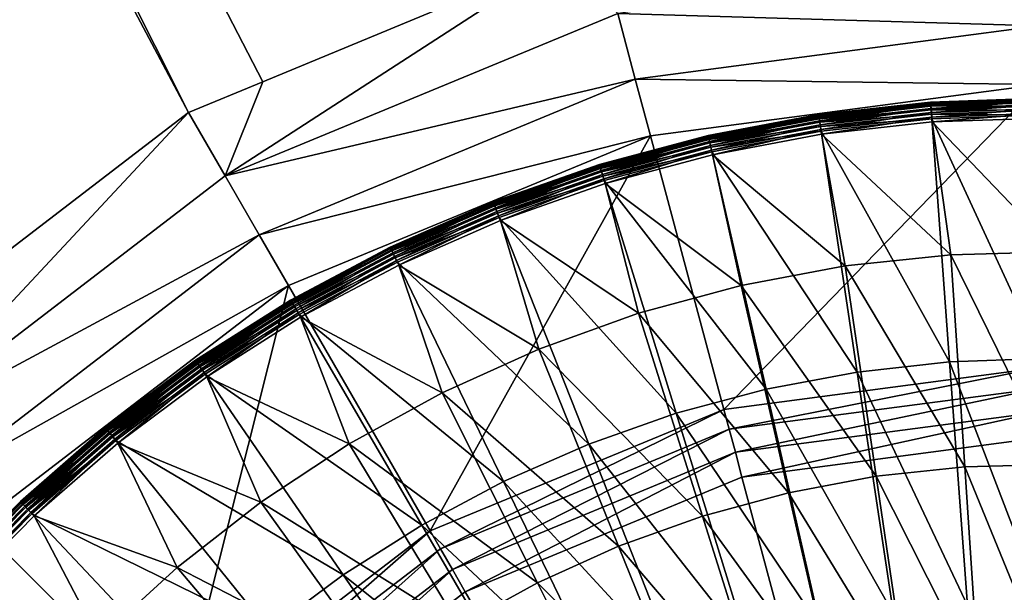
# Model space of a CAD drawing. Extents: x -922 to 922, y -424 to 424.
# Tile 46 of 71: x -26 to -1, y 25 to 39. Entities that reach past the tile are written whole.
import ezdxf

# ---------------------------------------------------------------- set-up
doc = ezdxf.new("R2010")
doc.units = 0
doc.linetypes.add('SOLIDLINE', pattern=[0])
doc.layers.add('Ablaufrosette_Modell_1', color=252, linetype='SOLIDLINE')
doc.layers.add('BE3C_Starlet_Oval_Sil_2740CFXXK', color=252, linetype='SOLIDLINE')

msp = doc.modelspace()

# ---------------------------------------------------------------- linework, layer by layer
at = {"layer": 'Ablaufrosette_Modell_1', "color": 252}
for points in [[(0.10337, 37.4925, 157.089), (0.10338, 37.4983, 156.964), (-2.73287, 37.3988, 156.964)], [(0.10338, 37.4983, 156.964), (-2.73104, 37.3738, 156.842), (-2.73287, 37.3988, 156.964)], [(0.10337, 37.4925, 157.089), (-2.73287, 37.3988, 156.964), (-2.73244, 37.3929, 157.089)], [(0.10326, 37.4561, 157.208), (0.10337, 37.4925, 157.089), (-2.73244, 37.3929, 157.089)], [(0.10338, 37.4983, 156.964), (0.10331, 37.4733, 156.842), (-2.73104, 37.3738, 156.842)], [(-2.73244, 37.3929, 157.089), (-2.73287, 37.3988, 156.964), (-5.55346, 37.085, 156.964)], [(-2.73287, 37.3988, 156.964), (-5.54975, 37.0602, 156.842), (-5.55346, 37.085, 156.964)], [(-2.73244, 37.3929, 157.089), (-5.55346, 37.085, 156.964), (-5.5526, 37.0792, 157.089)], [(-2.72979, 37.3566, 157.208), (-2.73244, 37.3929, 157.089), (-5.5526, 37.0792, 157.089)], [(-2.72979, 37.3566, 157.208), (-5.5526, 37.0792, 157.089), (-5.54721, 37.0432, 157.208)], [(-2.73287, 37.3988, 156.964), (-2.73104, 37.3738, 156.842), (-5.54975, 37.0602, 156.842)], [(-2.73104, 37.3738, 156.842), (-5.54169, 37.0064, 156.729), (-5.54975, 37.0602, 156.842)], [(-2.72507, 37.2921, 157.315), (-2.72979, 37.3566, 157.208), (-5.54721, 37.0432, 157.208)], [(-2.72507, 37.2921, 157.315), (-5.54721, 37.0432, 157.208), (-5.53763, 36.9792, 157.315)], [(-2.73104, 37.3738, 156.842), (-2.72707, 37.3195, 156.729), (-5.54169, 37.0064, 156.729)], [(-2.72707, 37.3195, 156.729), (-5.52978, 36.9269, 156.634), (-5.54169, 37.0064, 156.729)], [(-2.71859, 37.2034, 157.403), (-2.72507, 37.2921, 157.315), (-5.53763, 36.9792, 157.315)], [(-2.72707, 37.3195, 156.729), (-2.72121, 37.2393, 156.634), (-5.52978, 36.9269, 156.634)], [(-2.72121, 37.2393, 156.634), (-5.51476, 36.8265, 156.561), (-5.52978, 36.9269, 156.634)], [(-2.72121, 37.2393, 156.634), (-2.71382, 37.1381, 156.561), (-5.51476, 36.8265, 156.561)], [(0.10326, 37.4561, 157.208), (-2.73244, 37.3929, 157.089), (-2.72979, 37.3566, 157.208)], [(0.10331, 37.4733, 156.842), (-2.72707, 37.3195, 156.729), (-2.73104, 37.3738, 156.842)], [(0.10309, 37.3914, 157.315), (0.10326, 37.4561, 157.208), (-2.72979, 37.3566, 157.208)], [(0.10309, 37.3914, 157.315), (-2.72979, 37.3566, 157.208), (-2.72507, 37.2921, 157.315)], [(0.10331, 37.4733, 156.842), (0.10316, 37.4189, 156.729), (-2.72707, 37.3195, 156.729)], [(0.10316, 37.4189, 156.729), (-2.72121, 37.2393, 156.634), (-2.72707, 37.3195, 156.729)], [(0.10284, 37.3024, 157.403), (0.10309, 37.3914, 157.315), (-2.72507, 37.2921, 157.315)], [(0.10284, 37.3024, 157.403), (-2.72507, 37.2921, 157.315), (-2.71859, 37.2034, 157.403)], [(0.10316, 37.4189, 156.729), (0.10294, 37.3385, 156.634), (-2.72121, 37.2393, 156.634)], [(0.10294, 37.3385, 156.634), (-2.71382, 37.1381, 156.561), (-2.72121, 37.2393, 156.634)], [(0.10254, 37.1946, 157.466), (0.10284, 37.3024, 157.403), (-2.71859, 37.2034, 157.403)], [(0.10294, 37.3385, 156.634), (0.10266, 37.237, 156.561), (-2.71382, 37.1381, 156.561)], [(0.10266, 37.237, 156.561), (-2.70535, 37.0222, 156.516), (-2.71382, 37.1381, 156.561)], [(0.10266, 37.237, 156.561), (0.10234, 37.1207, 156.516), (-2.70535, 37.0222, 156.516)], [(-5.5526, 37.0792, 157.089), (-5.55346, 37.085, 156.964), (-8.34225, 36.5588, 156.964)], [(-5.55346, 37.085, 156.964), (-8.33667, 36.5343, 156.842), (-8.34225, 36.5588, 156.964)], [(-5.5526, 37.0792, 157.089), (-8.34225, 36.5588, 156.964), (-8.34095, 36.5531, 157.089)], [(-5.54721, 37.0432, 157.208), (-5.5526, 37.0792, 157.089), (-8.34095, 36.5531, 157.089)], [(-5.54721, 37.0432, 157.208), (-8.34095, 36.5531, 157.089), (-8.33285, 36.5176, 157.208)], [(-5.55346, 37.085, 156.964), (-5.54975, 37.0602, 156.842), (-8.33667, 36.5343, 156.842)], [(-5.54975, 37.0602, 156.842), (-8.32457, 36.4813, 156.729), (-8.33667, 36.5343, 156.842)], [(-5.53763, 36.9792, 157.315), (-5.54721, 37.0432, 157.208), (-8.33285, 36.5176, 157.208)], [(-5.54975, 37.0602, 156.842), (-5.54169, 37.0064, 156.729), (-8.32457, 36.4813, 156.729)], [(-5.54169, 37.0064, 156.729), (-8.30668, 36.4029, 156.634), (-8.32457, 36.4813, 156.729)], [(-5.54169, 37.0064, 156.729), (-5.52978, 36.9269, 156.634), (-8.30668, 36.4029, 156.634)], [(-2.71859, 37.2034, 157.403), (-5.53763, 36.9792, 157.315), (-5.52445, 36.8912, 157.403)], [(-2.71073, 37.0958, 157.466), (-2.71859, 37.2034, 157.403), (-5.52445, 36.8912, 157.403)], [(-2.71073, 37.0958, 157.466), (-5.52445, 36.8912, 157.403), (-5.50848, 36.7846, 157.466)], [(-2.71382, 37.1381, 156.561), (-5.49754, 36.7115, 156.516), (-5.51476, 36.8265, 156.561)], [(-2.70198, 36.9761, 157.5), (-2.71073, 37.0958, 157.466), (-5.50848, 36.7846, 157.466)], [(-2.71382, 37.1381, 156.561), (-2.70535, 37.0222, 156.516), (-5.49754, 36.7115, 156.516)], [(-2.70535, 37.0222, 156.516), (-5.47919, 36.589, 156.5), (-5.49754, 36.7115, 156.516)], [(-2.70535, 37.0222, 156.516), (-2.69632, 36.8986, 156.5), (-5.47919, 36.589, 156.5)], [(0.10254, 37.1946, 157.466), (-2.71859, 37.2034, 157.403), (-2.71073, 37.0958, 157.466)], [(0.10221, 37.0746, 157.5), (0.10254, 37.1946, 157.466), (-2.71073, 37.0958, 157.466)], [(0.10221, 37.0746, 157.5), (-2.71073, 37.0958, 157.466), (-2.70198, 36.9761, 157.5)], [(0.10234, 37.1207, 156.516), (-2.69632, 36.8986, 156.5), (-2.70535, 37.0222, 156.516)], [(0.08528, 30.9329, 158.383), (0.10221, 37.0746, 157.5), (-2.70198, 36.9761, 157.5)], [(0.10234, 37.1207, 156.516), (0.102, 36.9968, 156.5), (-2.69632, 36.8986, 156.5)], [(0.44711, 33.6216, 156.5), (-2.69632, 36.8986, 156.5), (0.102, 36.9968, 156.5)], [(-5.53763, 36.9792, 157.315), (-8.33285, 36.5176, 157.208), (-8.31846, 36.4545, 157.315)], [(-5.52445, 36.8912, 157.403), (-5.53763, 36.9792, 157.315), (-8.31846, 36.4545, 157.315)], [(-5.52445, 36.8912, 157.403), (-8.31846, 36.4545, 157.315), (-8.29866, 36.3678, 157.403)], [(-5.52978, 36.9269, 156.634), (-8.28411, 36.304, 156.561), (-8.30668, 36.4029, 156.634)], [(-5.50848, 36.7846, 157.466), (-5.52445, 36.8912, 157.403), (-8.29866, 36.3678, 157.403)], [(-5.50848, 36.7846, 157.466), (-8.29866, 36.3678, 157.403), (-8.27467, 36.2626, 157.466)], [(-5.52978, 36.9269, 156.634), (-5.51476, 36.8265, 156.561), (-8.28411, 36.304, 156.561)], [(-5.51476, 36.8265, 156.561), (-8.25824, 36.1906, 156.516), (-8.28411, 36.304, 156.561)], [(-5.4907, 36.6659, 157.5), (-5.50848, 36.7846, 157.466), (-8.27467, 36.2626, 157.466)], [(-5.51476, 36.8265, 156.561), (-5.49754, 36.7115, 156.516), (-8.25824, 36.1906, 156.516)], [(-2.70198, 36.9761, 157.5), (-5.50848, 36.7846, 157.466), (-5.4907, 36.6659, 157.5)], [(-2.25438, 30.8507, 158.383), (-2.70198, 36.9761, 157.5), (-5.4907, 36.6659, 157.5)], [(-2.22554, 33.5508, 156.5), (-5.47919, 36.589, 156.5), (-2.69632, 36.8986, 156.5)], [(0.08528, 30.9329, 158.383), (-2.70198, 36.9761, 157.5), (-2.25438, 30.8507, 158.383)], [(-2.22554, 33.5508, 156.5), (-2.69632, 36.8986, 156.5), (0.44711, 33.6216, 156.5)], [(-8.34095, 36.5531, 157.089), (-8.34225, 36.5588, 156.964), (-11.0832, 35.8231, 156.964)], [(-8.34225, 36.5588, 156.964), (-11.0758, 35.7992, 156.842), (-11.0832, 35.8231, 156.964)], [(-8.34095, 36.5531, 157.089), (-11.0832, 35.8231, 156.964), (-11.0815, 35.8176, 157.089)], [(-8.33285, 36.5176, 157.208), (-8.34095, 36.5531, 157.089), (-11.0815, 35.8176, 157.089)], [(-8.33285, 36.5176, 157.208), (-11.0815, 35.8176, 157.089), (-11.0708, 35.7828, 157.208)], [(-8.34225, 36.5588, 156.964), (-8.33667, 36.5343, 156.842), (-11.0758, 35.7992, 156.842)], [(-8.33667, 36.5343, 156.842), (-11.0598, 35.7472, 156.729), (-11.0758, 35.7992, 156.842)], [(-8.31846, 36.4545, 157.315), (-8.33285, 36.5176, 157.208), (-11.0708, 35.7828, 157.208)], [(-8.33667, 36.5343, 156.842), (-8.32457, 36.4813, 156.729), (-11.0598, 35.7472, 156.729)], [(-5.4907, 36.6659, 157.5), (-8.27467, 36.2626, 157.466), (-8.24798, 36.1456, 157.5)], [(-5.49754, 36.7115, 156.516), (-8.23068, 36.0698, 156.5), (-8.25824, 36.1906, 156.516)], [(-4.58112, 30.5919, 158.383), (-5.4907, 36.6659, 157.5), (-8.24798, 36.1456, 157.5)], [(-5.49754, 36.7115, 156.516), (-5.47919, 36.589, 156.5), (-8.23068, 36.0698, 156.5)], [(-4.88412, 33.268, 156.5), (-8.23068, 36.0698, 156.5), (-5.47919, 36.589, 156.5)], [(-2.25438, 30.8507, 158.383), (-5.4907, 36.6659, 157.5), (-4.58112, 30.5919, 158.383)], [(-4.88412, 33.268, 156.5), (-5.47919, 36.589, 156.5), (-2.22554, 33.5508, 156.5)], [(-8.31846, 36.4545, 157.315), (-11.0708, 35.7828, 157.208), (-11.0516, 35.721, 157.315)], [(-8.32457, 36.4813, 156.729), (-11.036, 35.6704, 156.634), (-11.0598, 35.7472, 156.729)], [(-8.29866, 36.3678, 157.403), (-8.31846, 36.4545, 157.315), (-11.0516, 35.721, 157.315)], [(-8.29866, 36.3678, 157.403), (-11.0516, 35.721, 157.315), (-11.0253, 35.636, 157.403)], [(-8.32457, 36.4813, 156.729), (-8.30668, 36.4029, 156.634), (-11.036, 35.6704, 156.634)], [(-8.30668, 36.4029, 156.634), (-11.006, 35.5735, 156.561), (-11.036, 35.6704, 156.634)], [(-8.27467, 36.2626, 157.466), (-8.29866, 36.3678, 157.403), (-11.0253, 35.636, 157.403)], [(-8.27467, 36.2626, 157.466), (-11.0253, 35.636, 157.403), (-10.9935, 35.533, 157.466)], [(-8.30668, 36.4029, 156.634), (-8.28411, 36.304, 156.561), (-11.006, 35.5735, 156.561)], [(-8.28411, 36.304, 156.561), (-10.9716, 35.4624, 156.516), (-11.006, 35.5735, 156.561)], [(-8.24798, 36.1456, 157.5), (-8.27467, 36.2626, 157.466), (-10.9935, 35.533, 157.466)], [(-8.28411, 36.304, 156.561), (-8.25824, 36.1906, 156.516), (-10.9716, 35.4624, 156.516)], [(-8.24798, 36.1456, 157.5), (-10.9935, 35.533, 157.466), (-10.958, 35.4183, 157.5)], [(-8.25824, 36.1906, 156.516), (-10.935, 35.344, 156.5), (-10.9716, 35.4624, 156.516)], [(-6.88163, 30.1578, 158.383), (-8.24798, 36.1456, 157.5), (-10.958, 35.4183, 157.5)], [(-8.25824, 36.1906, 156.516), (-8.23068, 36.0698, 156.5), (-10.935, 35.344, 156.5)], [(-7.51183, 32.7747, 156.5), (-10.935, 35.344, 156.5), (-8.23068, 36.0698, 156.5)], [(-4.58112, 30.5919, 158.383), (-8.24798, 36.1456, 157.5), (-6.88163, 30.1578, 158.383)], [(-7.51183, 32.7747, 156.5), (-8.23068, 36.0698, 156.5), (-4.88412, 33.268, 156.5)], [(-11.0815, 35.8176, 157.089), (-11.0832, 35.8231, 156.964), (-13.7608, 34.8823, 156.964)], [(-11.0832, 35.8231, 156.964), (-13.7516, 34.859, 156.842), (-13.7608, 34.8823, 156.964)], [(-11.0815, 35.8176, 157.089), (-13.7608, 34.8823, 156.964), (-13.7586, 34.8769, 157.089)], [(-11.0708, 35.7828, 157.208), (-11.0815, 35.8176, 157.089), (-13.7586, 34.8769, 157.089)], [(-11.0708, 35.7828, 157.208), (-13.7586, 34.8769, 157.089), (-13.7453, 34.8431, 157.208)], [(-11.0832, 35.8231, 156.964), (-11.0758, 35.7992, 156.842), (-13.7516, 34.859, 156.842)], [(-11.0758, 35.7992, 156.842), (-13.7316, 34.8084, 156.729), (-13.7516, 34.859, 156.842)], [(-11.0516, 35.721, 157.315), (-11.0708, 35.7828, 157.208), (-13.7453, 34.8431, 157.208)], [(-11.0758, 35.7992, 156.842), (-11.0598, 35.7472, 156.729), (-13.7316, 34.8084, 156.729)], [(-11.0598, 35.7472, 156.729), (-13.7021, 34.7336, 156.634), (-13.7316, 34.8084, 156.729)], [(-11.0598, 35.7472, 156.729), (-11.036, 35.6704, 156.634), (-13.7021, 34.7336, 156.634)], [(-11.0516, 35.721, 157.315), (-13.7453, 34.8431, 157.208), (-13.7215, 34.7829, 157.315)], [(-11.0253, 35.636, 157.403), (-11.0516, 35.721, 157.315), (-13.7215, 34.7829, 157.315)], [(-11.0253, 35.636, 157.403), (-13.7215, 34.7829, 157.315), (-13.6889, 34.7001, 157.403)], [(-11.036, 35.6704, 156.634), (-13.6649, 34.6392, 156.561), (-13.7021, 34.7336, 156.634)], [(-10.9935, 35.533, 157.466), (-11.0253, 35.636, 157.403), (-13.6889, 34.7001, 157.403)], [(-10.9935, 35.533, 157.466), (-13.6889, 34.7001, 157.403), (-13.6493, 34.5998, 157.466)], [(-11.036, 35.6704, 156.634), (-11.006, 35.5735, 156.561), (-13.6649, 34.6392, 156.561)], [(-11.006, 35.5735, 156.561), (-13.6222, 34.5311, 156.516), (-13.6649, 34.6392, 156.561)], [(-10.958, 35.4183, 157.5), (-10.9935, 35.533, 157.466), (-13.6493, 34.5998, 157.466)], [(-11.006, 35.5735, 156.561), (-10.9716, 35.4624, 156.516), (-13.6222, 34.5311, 156.516)], [(-10.958, 35.4183, 157.5), (-13.6493, 34.5998, 157.466), (-13.6053, 34.4882, 157.5)], [(-10.9716, 35.4624, 156.516), (-13.5767, 34.4158, 156.5), (-13.6222, 34.5311, 156.516)], [(-9.14272, 29.551, 158.383), (-10.958, 35.4183, 157.5), (-13.6053, 34.4882, 157.5)], [(-10.9716, 35.4624, 156.516), (-10.935, 35.344, 156.5), (-13.5767, 34.4158, 156.5)], [(-10.092, 32.0743, 156.5), (-13.5767, 34.4158, 156.5), (-10.935, 35.344, 156.5)], [(-6.88163, 30.1578, 158.383), (-10.958, 35.4183, 157.5), (-9.14272, 29.551, 158.383)], [(-10.092, 32.0743, 156.5), (-10.935, 35.344, 156.5), (-7.51183, 32.7747, 156.5)], [(-13.7586, 34.8769, 157.089), (-13.7608, 34.8823, 156.964), (-16.3595, 33.7417, 156.964)], [(-13.7608, 34.8823, 156.964), (-16.3485, 33.7192, 156.842), (-16.3595, 33.7417, 156.964)], [(-13.7586, 34.8769, 157.089), (-16.3595, 33.7417, 156.964), (-16.3569, 33.7365, 157.089)], [(-13.7453, 34.8431, 157.208), (-13.7586, 34.8769, 157.089), (-16.3569, 33.7365, 157.089)], [(-13.7453, 34.8431, 157.208), (-16.3569, 33.7365, 157.089), (-16.341, 33.7037, 157.208)], [(-13.7608, 34.8823, 156.964), (-13.7516, 34.859, 156.842), (-16.3485, 33.7192, 156.842)], [(-13.7516, 34.859, 156.842), (-16.3248, 33.6702, 156.729), (-16.3485, 33.7192, 156.842)], [(-13.7215, 34.7829, 157.315), (-13.7453, 34.8431, 157.208), (-16.341, 33.7037, 157.208)], [(-13.7215, 34.7829, 157.315), (-16.341, 33.7037, 157.208), (-16.3128, 33.6455, 157.315)], [(-13.7516, 34.859, 156.842), (-13.7316, 34.8084, 156.729), (-16.3248, 33.6702, 156.729)], [(-13.7316, 34.8084, 156.729), (-16.2897, 33.5979, 156.634), (-16.3248, 33.6702, 156.729)], [(-13.6889, 34.7001, 157.403), (-13.7215, 34.7829, 157.315), (-16.3128, 33.6455, 157.315)], [(-13.7316, 34.8084, 156.729), (-13.7021, 34.7336, 156.634), (-16.2897, 33.5979, 156.634)], [(-13.6889, 34.7001, 157.403), (-16.3128, 33.6455, 157.315), (-16.274, 33.5654, 157.403)], [(-13.7021, 34.7336, 156.634), (-16.2454, 33.5066, 156.561), (-16.2897, 33.5979, 156.634)], [(-13.6493, 34.5998, 157.466), (-13.6889, 34.7001, 157.403), (-16.274, 33.5654, 157.403)], [(-13.6493, 34.5998, 157.466), (-16.274, 33.5654, 157.403), (-16.227, 33.4684, 157.466)], [(-13.7021, 34.7336, 156.634), (-13.6649, 34.6392, 156.561), (-16.2454, 33.5066, 156.561)], [(-13.6649, 34.6392, 156.561), (-16.1947, 33.402, 156.516), (-16.2454, 33.5066, 156.561)], [(-13.6053, 34.4882, 157.5), (-13.6493, 34.5998, 157.466), (-16.227, 33.4684, 157.466)], [(-13.6649, 34.6392, 156.561), (-13.6222, 34.5311, 156.516), (-16.1947, 33.402, 156.516)], [(-13.6222, 34.5311, 156.516), (-16.1407, 33.2905, 156.5), (-16.1947, 33.402, 156.516)], [(-13.6222, 34.5311, 156.516), (-13.5767, 34.4158, 156.5), (-16.1407, 33.2905, 156.5)], [(-13.6053, 34.4882, 157.5), (-16.227, 33.4684, 157.466), (-16.1746, 33.3604, 157.5)], [(-11.3514, 28.7749, 158.383), (-13.6053, 34.4882, 157.5), (-16.1746, 33.3604, 157.5)], [(-12.6085, 31.1711, 156.5), (-16.1407, 33.2905, 156.5), (-13.5767, 34.4158, 156.5)], [(-9.14272, 29.551, 158.383), (-13.6053, 34.4882, 157.5), (-11.3514, 28.7749, 158.383)], [(-12.6085, 31.1711, 156.5), (-13.5767, 34.4158, 156.5), (-10.092, 32.0743, 156.5)], [(-16.3569, 33.7365, 157.089), (-16.3595, 33.7417, 156.964), (-18.8645, 32.4079, 156.964)], [(-16.3595, 33.7417, 156.964), (-18.8519, 32.3862, 156.842), (-18.8645, 32.4079, 156.964)], [(-16.3569, 33.7365, 157.089), (-18.8645, 32.4079, 156.964), (-18.8615, 32.4028, 157.089)], [(-16.341, 33.7037, 157.208), (-16.3569, 33.7365, 157.089), (-18.8615, 32.4028, 157.089)], [(-16.341, 33.7037, 157.208), (-18.8615, 32.4028, 157.089), (-18.8432, 32.3714, 157.208)], [(-16.3595, 33.7417, 156.964), (-16.3485, 33.7192, 156.842), (-18.8519, 32.3862, 156.842)], [(-16.3485, 33.7192, 156.842), (-18.8245, 32.3392, 156.729), (-18.8519, 32.3862, 156.842)], [(-16.3128, 33.6455, 157.315), (-16.341, 33.7037, 157.208), (-18.8432, 32.3714, 157.208)], [(-16.3128, 33.6455, 157.315), (-18.8432, 32.3714, 157.208), (-18.8107, 32.3154, 157.315)], [(-16.3485, 33.7192, 156.842), (-16.3248, 33.6702, 156.729), (-18.8245, 32.3392, 156.729)], [(-16.3248, 33.6702, 156.729), (-18.784, 32.2697, 156.634), (-18.8245, 32.3392, 156.729)], [(-16.274, 33.5654, 157.403), (-16.3128, 33.6455, 157.315), (-18.8107, 32.3154, 157.315)], [(-16.274, 33.5654, 157.403), (-18.8107, 32.3154, 157.315), (-18.7659, 32.2385, 157.403)], [(-16.3248, 33.6702, 156.729), (-16.2897, 33.5979, 156.634), (-18.784, 32.2697, 156.634)], [(-16.2897, 33.5979, 156.634), (-18.733, 32.182, 156.561), (-18.784, 32.2697, 156.634)], [(-16.227, 33.4684, 157.466), (-16.274, 33.5654, 157.403), (-18.7659, 32.2385, 157.403)], [(-16.2897, 33.5979, 156.634), (-16.2454, 33.5066, 156.561), (-18.733, 32.182, 156.561)], [(-2.22554, 33.5508, 156.5), (-1.87067, 28.201, 157.208), (-4.88412, 33.268, 156.5)], [(0.44711, 33.6216, 156.5), (0.37582, 28.2605, 157.208), (-2.22554, 33.5508, 156.5)], [(-2.22554, 33.5508, 156.5), (0.37582, 28.2605, 157.208), (-1.87067, 28.201, 157.208)], [(-16.227, 33.4684, 157.466), (-18.7659, 32.2385, 157.403), (-18.7117, 32.1453, 157.466)], [(-16.2454, 33.5066, 156.561), (-18.6745, 32.0815, 156.516), (-18.733, 32.182, 156.561)], [(-16.1746, 33.3604, 157.5), (-16.227, 33.4684, 157.466), (-18.7117, 32.1453, 157.466)], [(-16.1746, 33.3604, 157.5), (-18.7117, 32.1453, 157.466), (-18.6513, 32.0416, 157.5)], [(-16.2454, 33.5066, 156.561), (-16.1947, 33.402, 156.516), (-18.6745, 32.0815, 156.516)], [(-16.1947, 33.402, 156.516), (-18.6122, 31.9744, 156.5), (-18.6745, 32.0815, 156.516)], [(-13.4951, 27.834, 158.383), (-16.1746, 33.3604, 157.5), (-18.6513, 32.0416, 157.5)], [(-16.1947, 33.402, 156.516), (-16.1407, 33.2905, 156.5), (-18.6122, 31.9744, 156.5)], [(-15.0451, 30.0708, 156.5), (-18.6122, 31.9744, 156.5), (-16.1407, 33.2905, 156.5)], [(-11.3514, 28.7749, 158.383), (-16.1746, 33.3604, 157.5), (-13.4951, 27.834, 158.383)], [(-15.0451, 30.0708, 156.5), (-16.1407, 33.2905, 156.5), (-12.6085, 31.1711, 156.5)], [(-4.88412, 33.268, 156.5), (-4.10533, 27.9632, 157.208), (-7.51183, 32.7747, 156.5)], [(-4.88412, 33.268, 156.5), (-1.87067, 28.201, 157.208), (-4.10533, 27.9632, 157.208)], [(-7.51183, 32.7747, 156.5), (-6.31404, 27.5487, 157.208), (-10.092, 32.0743, 156.5)], [(-7.51183, 32.7747, 156.5), (-4.10533, 27.9632, 157.208), (-6.31404, 27.5487, 157.208)], [(-18.8615, 32.4028, 157.089), (-18.8645, 32.4079, 156.964), (-21.2614, 30.8883, 156.964)], [(-18.8645, 32.4079, 156.964), (-21.2472, 30.8677, 156.842), (-21.2614, 30.8883, 156.964)], [(-18.8615, 32.4028, 157.089), (-21.2614, 30.8883, 156.964), (-21.2581, 30.8835, 157.089)], [(-18.8432, 32.3714, 157.208), (-18.8615, 32.4028, 157.089), (-21.2581, 30.8835, 157.089)], [(-18.8432, 32.3714, 157.208), (-21.2581, 30.8835, 157.089), (-21.2374, 30.8536, 157.208)], [(-18.8645, 32.4079, 156.964), (-18.8519, 32.3862, 156.842), (-21.2472, 30.8677, 156.842)], [(-18.8519, 32.3862, 156.842), (-21.2163, 30.8229, 156.729), (-21.2472, 30.8677, 156.842)], [(-18.8107, 32.3154, 157.315), (-18.8432, 32.3714, 157.208), (-21.2374, 30.8536, 157.208)], [(-18.8107, 32.3154, 157.315), (-21.2374, 30.8536, 157.208), (-21.2008, 30.8003, 157.315)], [(-18.8519, 32.3862, 156.842), (-18.8245, 32.3392, 156.729), (-21.2163, 30.8229, 156.729)], [(-18.8245, 32.3392, 156.729), (-21.1707, 30.7566, 156.634), (-21.2163, 30.8229, 156.729)], [(-18.7659, 32.2385, 157.403), (-18.8107, 32.3154, 157.315), (-21.2008, 30.8003, 157.315)], [(-18.8245, 32.3392, 156.729), (-18.784, 32.2697, 156.634), (-21.1707, 30.7566, 156.634)], [(-18.784, 32.2697, 156.634), (-21.1132, 30.6731, 156.561), (-21.1707, 30.7566, 156.634)], [(-18.784, 32.2697, 156.634), (-18.733, 32.182, 156.561), (-21.1132, 30.6731, 156.561)], [(-18.7659, 32.2385, 157.403), (-21.2008, 30.8003, 157.315), (-21.1503, 30.727, 157.403)], [(-18.7117, 32.1453, 157.466), (-18.7659, 32.2385, 157.403), (-21.1503, 30.727, 157.403)], [(-18.7117, 32.1453, 157.466), (-21.1503, 30.727, 157.403), (-21.0892, 30.6381, 157.466)], [(-18.733, 32.182, 156.561), (-21.0473, 30.5773, 156.516), (-21.1132, 30.6731, 156.561)], [(-18.6513, 32.0416, 157.5), (-18.7117, 32.1453, 157.466), (-21.0892, 30.6381, 157.466)], [(-18.6513, 32.0416, 157.5), (-21.0892, 30.6381, 157.466), (-21.0211, 30.5393, 157.5)], [(-18.733, 32.182, 156.561), (-18.6745, 32.0815, 156.516), (-21.0473, 30.5773, 156.516)], [(-18.6745, 32.0815, 156.516), (-20.977, 30.4752, 156.5), (-21.0473, 30.5773, 156.516)], [(-15.5615, 26.7337, 158.383), (-18.6513, 32.0416, 157.5), (-21.0211, 30.5393, 157.5)], [(-18.6745, 32.0815, 156.516), (-18.6122, 31.9744, 156.5), (-20.977, 30.4752, 156.5)], [(-13.4951, 27.834, 158.383), (-18.6513, 32.0416, 157.5), (-15.5615, 26.7337, 158.383)], [(-10.092, 32.0743, 156.5), (-8.48283, 26.9599, 157.208), (-12.6085, 31.1711, 156.5)], [(-10.092, 32.0743, 156.5), (-6.31404, 27.5487, 157.208), (-8.48283, 26.9599, 157.208)], [(-17.3867, 28.7804, 156.5), (-20.977, 30.4752, 156.5), (-18.6122, 31.9744, 156.5)], [(-17.3867, 28.7804, 156.5), (-18.6122, 31.9744, 156.5), (-15.0451, 30.0708, 156.5)], [(-12.6085, 31.1711, 156.5), (-10.598, 26.2008, 157.208), (-15.0451, 30.0708, 156.5)], [(-12.6085, 31.1711, 156.5), (-8.48283, 26.9599, 157.208), (-10.598, 26.2008, 157.208)], [(-21.2581, 30.8835, 157.089), (-21.2614, 30.8883, 156.964), (-23.5366, 29.1919, 156.964)], [(-21.2614, 30.8883, 156.964), (-23.5208, 29.1724, 156.842), (-23.5366, 29.1919, 156.964)], [(-21.2581, 30.8835, 157.089), (-23.5366, 29.1919, 156.964), (-23.5329, 29.1874, 157.089)], [(-21.2374, 30.8536, 157.208), (-21.2581, 30.8835, 157.089), (-23.5329, 29.1874, 157.089)], [(-21.2374, 30.8536, 157.208), (-23.5329, 29.1874, 157.089), (-23.51, 29.159, 157.208)], [(-21.2614, 30.8883, 156.964), (-21.2472, 30.8677, 156.842), (-23.5208, 29.1724, 156.842)], [(-21.2472, 30.8677, 156.842), (-23.4867, 29.13, 156.729), (-23.5208, 29.1724, 156.842)], [(-21.2008, 30.8003, 157.315), (-21.2374, 30.8536, 157.208), (-23.51, 29.159, 157.208)], [(-21.2008, 30.8003, 157.315), (-23.51, 29.159, 157.208), (-23.4694, 29.1087, 157.315)], [(-21.2472, 30.8677, 156.842), (-21.2163, 30.8229, 156.729), (-23.4867, 29.13, 156.729)], [(-21.2163, 30.8229, 156.729), (-23.4362, 29.0674, 156.634), (-23.4867, 29.13, 156.729)], [(-21.1503, 30.727, 157.403), (-21.2008, 30.8003, 157.315), (-23.4694, 29.1087, 157.315)], [(-21.2163, 30.8229, 156.729), (-21.1707, 30.7566, 156.634), (-23.4362, 29.0674, 156.634)], [(-1.80531, 24.7054, 159.113), (-2.25438, 30.8507, 158.383), (-4.58112, 30.5919, 158.383)], [(0.06829, 24.7711, 159.113), (0.08528, 30.9329, 158.383), (-2.25438, 30.8507, 158.383)], [(0.06829, 24.7711, 159.113), (-2.25438, 30.8507, 158.383), (-1.80531, 24.7054, 159.113)], [(-21.1503, 30.727, 157.403), (-23.4694, 29.1087, 157.315), (-23.4136, 29.0394, 157.403)], [(-21.1707, 30.7566, 156.634), (-23.3725, 28.9884, 156.561), (-23.4362, 29.0674, 156.634)], [(-21.0892, 30.6381, 157.466), (-21.1503, 30.727, 157.403), (-23.4136, 29.0394, 157.403)], [(-21.0892, 30.6381, 157.466), (-23.4136, 29.0394, 157.403), (-23.3459, 28.9555, 157.466)], [(-21.1707, 30.7566, 156.634), (-21.1132, 30.6731, 156.561), (-23.3725, 28.9884, 156.561)], [(-21.1132, 30.6731, 156.561), (-23.2995, 28.8979, 156.516), (-23.3725, 28.9884, 156.561)], [(-21.0211, 30.5393, 157.5), (-21.0892, 30.6381, 157.466), (-23.3459, 28.9555, 157.466)], [(-21.0211, 30.5393, 157.5), (-23.3459, 28.9555, 157.466), (-23.2706, 28.862, 157.5)], [(-21.1132, 30.6731, 156.561), (-21.0473, 30.5773, 156.516), (-23.2995, 28.8979, 156.516)], [(-21.0473, 30.5773, 156.516), (-23.2218, 28.8015, 156.5), (-23.2995, 28.8979, 156.516)], [(-17.5388, 25.4802, 158.383), (-21.0211, 30.5393, 157.5), (-23.2706, 28.862, 157.5)], [(-21.0473, 30.5773, 156.516), (-20.977, 30.4752, 156.5), (-23.2218, 28.8015, 156.5)], [(-15.5615, 26.7337, 158.383), (-21.0211, 30.5393, 157.5), (-17.5388, 25.4802, 158.383)], [(-3.66858, 24.4981, 159.113), (-4.58112, 30.5919, 158.383), (-6.88163, 30.1578, 158.383)], [(-1.80531, 24.7054, 159.113), (-4.58112, 30.5919, 158.383), (-3.66858, 24.4981, 159.113)], [(-19.6184, 27.3081, 156.5), (-23.2218, 28.8015, 156.5), (-20.977, 30.4752, 156.5)], [(-19.6184, 27.3081, 156.5), (-20.977, 30.4752, 156.5), (-17.3867, 28.7804, 156.5)], [(-15.0451, 30.0708, 156.5), (-12.6461, 25.2759, 157.208), (-17.3867, 28.7804, 156.5)], [(-15.0451, 30.0708, 156.5), (-10.598, 26.2008, 157.208), (-12.6461, 25.2759, 157.208)], [(-5.51083, 24.1505, 159.113), (-6.88163, 30.1578, 158.383), (-9.14272, 29.551, 158.383)], [(-3.66858, 24.4981, 159.113), (-6.88163, 30.1578, 158.383), (-5.51083, 24.1505, 159.113)], [(-7.32151, 23.6645, 159.113), (-9.14272, 29.551, 158.383), (-11.3514, 28.7749, 158.383)], [(-5.51083, 24.1505, 159.113), (-9.14272, 29.551, 158.383), (-7.32151, 23.6645, 159.113)], [(-23.5329, 29.1874, 157.089), (-23.5366, 29.1919, 156.964), (-25.6769, 27.3283, 156.964)], [(-23.5366, 29.1919, 156.964), (-25.6597, 27.31, 156.842), (-25.6769, 27.3283, 156.964)], [(-23.5329, 29.1874, 157.089), (-25.6769, 27.3283, 156.964), (-25.6729, 27.324, 157.089)], [(-23.51, 29.159, 157.208), (-23.5329, 29.1874, 157.089), (-25.6729, 27.324, 157.089)], [(-23.51, 29.159, 157.208), (-25.6729, 27.324, 157.089), (-25.648, 27.2975, 157.208)], [(-23.5366, 29.1919, 156.964), (-23.5208, 29.1724, 156.842), (-25.6597, 27.31, 156.842)], [(-23.5208, 29.1724, 156.842), (-25.6225, 27.2703, 156.729), (-25.6597, 27.31, 156.842)], [(-23.4694, 29.1087, 157.315), (-23.51, 29.159, 157.208), (-25.648, 27.2975, 157.208)], [(-23.4694, 29.1087, 157.315), (-25.648, 27.2975, 157.208), (-25.6037, 27.2503, 157.315)], [(-23.5208, 29.1724, 156.842), (-23.4867, 29.13, 156.729), (-25.6225, 27.2703, 156.729)], [(-23.4867, 29.13, 156.729), (-25.5674, 27.2117, 156.634), (-25.6225, 27.2703, 156.729)], [(-23.4136, 29.0394, 157.403), (-23.4694, 29.1087, 157.315), (-25.6037, 27.2503, 157.315)], [(-23.4867, 29.13, 156.729), (-23.4362, 29.0674, 156.634), (-25.5674, 27.2117, 156.634)], [(-23.4362, 29.0674, 156.634), (-25.4979, 27.1378, 156.561), (-25.5674, 27.2117, 156.634)], [(-23.4362, 29.0674, 156.634), (-23.3725, 28.9884, 156.561), (-25.4979, 27.1378, 156.561)], [(-23.4136, 29.0394, 157.403), (-25.6037, 27.2503, 157.315), (-25.5427, 27.1855, 157.403)], [(-23.3459, 28.9555, 157.466), (-23.4136, 29.0394, 157.403), (-25.5427, 27.1855, 157.403)], [(-23.3459, 28.9555, 157.466), (-25.5427, 27.1855, 157.403), (-25.4689, 27.1069, 157.466)], [(-23.3725, 28.9884, 156.561), (-25.4183, 27.0531, 156.516), (-25.4979, 27.1378, 156.561)], [(-23.2706, 28.862, 157.5), (-23.3459, 28.9555, 157.466), (-25.4689, 27.1069, 157.466)], [(-23.2706, 28.862, 157.5), (-25.4689, 27.1069, 157.466), (-25.3867, 27.0194, 157.5)], [(-23.3725, 28.9884, 156.561), (-23.2995, 28.8979, 156.516), (-25.4183, 27.0531, 156.516)], [(-23.2995, 28.8979, 156.516), (-25.3335, 26.9628, 156.5), (-25.4183, 27.0531, 156.516)], [(-19.4156, 24.0808, 158.383), (-23.2706, 28.862, 157.5), (-25.3867, 27.0194, 157.5)], [(-23.2995, 28.8979, 156.516), (-23.2218, 28.8015, 156.5), (-25.3335, 26.9628, 156.5)], [(-21.726, 25.6631, 156.5), (-25.3335, 26.9628, 156.5), (-23.2218, 28.8015, 156.5)], [(-17.5388, 25.4802, 158.383), (-23.2706, 28.862, 157.5), (-19.4156, 24.0808, 158.383)], [(-21.726, 25.6631, 156.5), (-23.2218, 28.8015, 156.5), (-19.6184, 27.3081, 156.5)], [(-17.3867, 28.7804, 156.5), (-14.6143, 24.1913, 157.208), (-19.6184, 27.3081, 156.5)], [(-17.3867, 28.7804, 156.5), (-12.6461, 25.2759, 157.208), (-14.6143, 24.1913, 157.208)], [(-9.09026, 23.043, 159.113), (-11.3514, 28.7749, 158.383), (-13.4951, 27.834, 158.383)], [(-7.32151, 23.6645, 159.113), (-11.3514, 28.7749, 158.383), (-9.09026, 23.043, 159.113)], [(-1.87067, 28.201, 157.208), (-1.51486, 22.8371, 157.798), (-4.10533, 27.9632, 157.208)], [(-1.87067, 28.201, 157.208), (0.37582, 28.2605, 157.208), (0.30434, 22.8853, 157.798)], [(-1.87067, 28.201, 157.208), (0.30434, 22.8853, 157.798), (-1.51486, 22.8371, 157.798)], [(-10.8069, 22.2895, 159.113), (-13.4951, 27.834, 158.383), (-15.5615, 26.7337, 158.383)], [(-9.09026, 23.043, 159.113), (-13.4951, 27.834, 158.383), (-10.8069, 22.2895, 159.113)], [(-4.10533, 27.9632, 157.208), (-3.32449, 22.6446, 157.798), (-6.31404, 27.5487, 157.208)], [(-4.10533, 27.9632, 157.208), (-1.51486, 22.8371, 157.798), (-3.32449, 22.6446, 157.798)], [(-25.6729, 27.324, 157.089), (-25.6769, 27.3283, 156.964), (-27.6702, 25.3081, 156.964)], [(-25.6769, 27.3283, 156.964), (-27.6517, 25.2912, 156.842), (-27.6702, 25.3081, 156.964)], [(-25.6729, 27.324, 157.089), (-27.6702, 25.3081, 156.964), (-27.6658, 25.3041, 157.089)], [(-25.648, 27.2975, 157.208), (-25.6729, 27.324, 157.089), (-27.6658, 25.3041, 157.089)], [(-25.6769, 27.3283, 156.964), (-25.6597, 27.31, 156.842), (-27.6517, 25.2912, 156.842)], [(-25.6597, 27.31, 156.842), (-27.6115, 25.2544, 156.729), (-27.6517, 25.2912, 156.842)], [(-25.6597, 27.31, 156.842), (-25.6225, 27.2703, 156.729), (-27.6115, 25.2544, 156.729)], [(-19.6184, 27.3081, 156.5), (-16.4901, 22.9537, 157.208), (-21.726, 25.6631, 156.5)], [(-19.6184, 27.3081, 156.5), (-14.6143, 24.1913, 157.208), (-16.4901, 22.9537, 157.208)], [(-6.31404, 27.5487, 157.208), (-5.11309, 22.3088, 157.798), (-8.48283, 26.9599, 157.208)], [(-6.31404, 27.5487, 157.208), (-3.32449, 22.6446, 157.798), (-5.11309, 22.3088, 157.798)], [(-25.648, 27.2975, 157.208), (-27.6658, 25.3041, 157.089), (-27.639, 25.2796, 157.208)], [(-25.6037, 27.2503, 157.315), (-25.648, 27.2975, 157.208), (-27.639, 25.2796, 157.208)], [(-25.6037, 27.2503, 157.315), (-27.639, 25.2796, 157.208), (-27.5913, 25.2359, 157.315)], [(-25.6225, 27.2703, 156.729), (-27.5522, 25.2002, 156.634), (-27.6115, 25.2544, 156.729)], [(-25.5427, 27.1855, 157.403), (-25.6037, 27.2503, 157.315), (-27.5913, 25.2359, 157.315)], [(-25.5427, 27.1855, 157.403), (-27.5913, 25.2359, 157.315), (-27.5256, 25.1759, 157.403)], [(-25.6225, 27.2703, 156.729), (-25.5674, 27.2117, 156.634), (-27.5522, 25.2002, 156.634)], [(-25.5674, 27.2117, 156.634), (-27.4773, 25.1317, 156.561), (-27.5522, 25.2002, 156.634)], [(-25.4689, 27.1069, 157.466), (-25.5427, 27.1855, 157.403), (-27.5256, 25.1759, 157.403)], [(-25.4689, 27.1069, 157.466), (-27.5256, 25.1759, 157.403), (-27.446, 25.1031, 157.466)], [(-25.5674, 27.2117, 156.634), (-25.4979, 27.1378, 156.561), (-27.4773, 25.1317, 156.561)], [(-25.4979, 27.1378, 156.561), (-27.3915, 25.0532, 156.516), (-27.4773, 25.1317, 156.561)], [(-25.3867, 27.0194, 157.5), (-25.4689, 27.1069, 157.466), (-27.446, 25.1031, 157.466)], [(-25.4979, 27.1378, 156.561), (-25.4183, 27.0531, 156.516), (-27.3915, 25.0532, 156.516)], [(-25.3867, 27.0194, 157.5), (-27.446, 25.1031, 157.466), (-27.3575, 25.0221, 157.5)], [(-25.4183, 27.0531, 156.516), (-27.3001, 24.9696, 156.5), (-27.3915, 25.0532, 156.516)], [(-21.1812, 22.5434, 158.383), (-25.3867, 27.0194, 157.5), (-27.3575, 25.0221, 157.5)], [(-25.4183, 27.0531, 156.516), (-25.3335, 26.9628, 156.5), (-27.3001, 24.9696, 156.5)], [(-23.6962, 23.8558, 156.5), (-27.3001, 24.9696, 156.5), (-25.3335, 26.9628, 156.5)], [(-19.4156, 24.0808, 158.383), (-25.3867, 27.0194, 157.5), (-21.1812, 22.5434, 158.383)], [(-23.6962, 23.8558, 156.5), (-25.3335, 26.9628, 156.5), (-21.726, 25.6631, 156.5)], [(-10.598, 26.2008, 157.208), (-8.48283, 26.9599, 157.208), (-6.86937, 21.8321, 157.798)], [(-8.48283, 26.9599, 157.208), (-5.11309, 22.3088, 157.798), (-6.86937, 21.8321, 157.798)], [(-12.4617, 21.4084, 159.113), (-15.5615, 26.7337, 158.383), (-17.5388, 25.4802, 158.383)], [(-10.8069, 22.2895, 159.113), (-15.5615, 26.7337, 158.383), (-12.4617, 21.4084, 159.113)], [(-10.598, 26.2008, 157.208), (-8.58221, 21.2173, 157.798), (-12.6461, 25.2759, 157.208)], [(-10.598, 26.2008, 157.208), (-6.86937, 21.8321, 157.798), (-8.58221, 21.2173, 157.798)], [(-21.726, 25.6631, 156.5), (-18.2617, 21.571, 157.208), (-23.6962, 23.8558, 156.5)], [(-21.726, 25.6631, 156.5), (-16.4901, 22.9537, 157.208), (-18.2617, 21.571, 157.208)], [(-14.0451, 20.4046, 159.113), (-17.5388, 25.4802, 158.383), (-19.4156, 24.0808, 158.383)], [(-12.4617, 21.4084, 159.113), (-17.5388, 25.4802, 158.383), (-14.0451, 20.4046, 159.113)], [(-12.6461, 25.2759, 157.208), (-10.2408, 20.4684, 157.798), (-14.6143, 24.1913, 157.208)], [(-12.6461, 25.2759, 157.208), (-8.58221, 21.2173, 157.798), (-10.2408, 20.4684, 157.798)]]:
    msp.add_3dface(points, dxfattribs=at)
at = {"layer": 'BE3C_Starlet_Oval_Sil_2740CFXXK', "color": 252}
for points in [[(-128.149, -322.328), (-97.939, 322.344), (0.00144, -322.319)], [(0.00144, -322.319), (-97.939, 322.344), (0, 322.319)], [(-103.151, 190.919, 163.651), (-21.4406, 37.1361, 157.567), (-98.7083, 190.947, 163.595)], [(-103.151, 190.919, 163.651), (-26.2859, 33.4182, 157.567), (-21.4406, 37.1361, 157.567)], [(-21.4406, 37.1361, 157.567), (-19.5658, 37.9127, 157.567), (-98.7083, 190.947, 163.595)], [(-98.7083, 190.947, 163.595), (-19.5658, 37.9127, 157.567), (-12.0346, 41.0322, 157.567)], [(-20.5168, 35.5362, 157.269), (-10.6203, 39.6355, 157.269), (-12.0346, 41.0322, 157.567)], [(-20.5168, 35.5362, 157.269), (-12.0346, 41.0322, 157.567), (-19.5658, 37.9127, 157.567)], [(0, 39.3175, 156.523), (0, 41.0337, 157.269), (-10.6203, 39.6355, 157.269)], [(-10.1761, 37.9778, 156.523), (-10.6203, 39.6355, 157.269), (-20.5168, 35.5362, 157.269)], [(-10.1761, 37.9778, 156.523), (0, 39.3175, 156.523), (-10.6203, 39.6355, 157.269)], [(0, 37.8396, 155.375), (0, 39.3175, 156.523), (-10.1761, 37.9778, 156.523)], [(-19.6588, 34.05, 156.523), (-10.1761, 37.9778, 156.523), (-20.5168, 35.5362, 157.269)], [(-9.7936, 36.5502, 155.375), (-10.1761, 37.9778, 156.523), (-19.6588, 34.05, 156.523)], [(-10.1761, 37.9778, 156.523), (-9.7936, 36.5502, 155.375), (0, 37.8396, 155.375)], [(-19.5658, 37.9127, 157.567), (-21.4406, 37.1361, 157.567), (-20.5168, 35.5362, 157.269)], [(-7.94489, 29.6507, 148.232), (0, 37.8396, 155.375), (-9.7936, 36.5502, 155.375)], [(0, 30.6967, 148.232), (0, 37.8396, 155.375), (-7.94489, 29.6507, 148.232)], [(-29.0152, 29.0152, 157.269), (-20.5168, 35.5362, 157.269), (-21.4406, 37.1361, 157.567)], [(-29.0152, 29.0152, 157.269), (-21.4406, 37.1361, 157.567), (-26.2859, 33.4182, 157.567)], [(-19.6588, 34.05, 156.523), (-18.9198, 32.77, 155.375), (-9.7936, 36.5502, 155.375)], [(-15.3483, 26.5841, 148.232), (-9.7936, 36.5502, 155.375), (-18.9198, 32.77, 155.375)], [(-7.94489, 29.6507, 148.232), (-9.7936, 36.5502, 155.375), (-15.3483, 26.5841, 148.232)], [(-19.6588, 34.05, 156.523), (-20.5168, 35.5362, 157.269), (-29.0152, 29.0152, 157.269)], [(-27.8017, 27.8017, 156.523), (-19.6588, 34.05, 156.523), (-29.0152, 29.0152, 157.269)], [(-27.8017, 27.8017, 156.523), (-18.9198, 32.77, 155.375), (-19.6588, 34.05, 156.523)], [(-26.7566, 26.7566, 155.375), (-18.9198, 32.77, 155.375), (-27.8017, 27.8017, 156.523)], [(-21.7058, 21.7058, 148.232), (-18.9198, 32.77, 155.375), (-26.7566, 26.7566, 155.375)], [(-15.3483, 26.5841, 148.232), (-18.9198, 32.77, 155.375), (-21.7058, 21.7058, 148.232)], [(-7.81088, 29.1506, 147.835), (0, 30.6967, 148.232), (-7.94489, 29.6507, 148.232)], [(0, 30.1789, 147.835), (0, 30.6967, 148.232), (-7.81088, 29.1506, 147.835)], [(-7.65483, 28.5682, 147.585), (0, 30.1789, 147.835), (-7.81088, 29.1506, 147.835)], [(0, 29.576, 147.585), (0, 30.1789, 147.835), (-7.65483, 28.5682, 147.585)], [(-15.0895, 26.1357, 147.835), (-7.94489, 29.6507, 148.232), (-15.3483, 26.5841, 148.232)], [(-7.81088, 29.1506, 147.835), (-7.94489, 29.6507, 148.232), (-15.0895, 26.1357, 147.835)], [(-7.48736, 27.9432, 147.5), (0, 29.576, 147.585), (-7.65483, 28.5682, 147.585)], [(0, 28.9289, 147.5), (0, 29.576, 147.585), (-7.48736, 27.9432, 147.5)], [(-14.788, 25.6136, 147.585), (-7.81088, 29.1506, 147.835), (-15.0895, 26.1357, 147.835)], [(-7.65483, 28.5682, 147.585), (-7.81088, 29.1506, 147.835), (-14.788, 25.6136, 147.585)], [(0, 0, 147.5), (0, 28.9289, 147.5), (-7.48736, 27.9432, 147.5)], [(-14.4645, 25.0532, 147.5), (-7.65483, 28.5682, 147.585), (-14.788, 25.6136, 147.585)], [(-7.48736, 27.9432, 147.5), (-7.65483, 28.5682, 147.585), (-14.4645, 25.0532, 147.5)], [(-7.48736, 27.9432, 147.5), (-14.4645, 25.0532, 147.5), (0, 0, 147.5)], [(-21.7058, 21.7058, 148.232), (-26.7566, 26.7566, 155.375), (-26.5841, 15.3483, 148.232)], [(-21.3397, 21.3397, 147.835), (-15.3483, 26.5841, 148.232), (-21.7058, 21.7058, 148.232)], [(-15.0895, 26.1357, 147.835), (-15.3483, 26.5841, 148.232), (-21.3397, 21.3397, 147.835)], [(-20.9134, 20.9134, 147.585), (-15.0895, 26.1357, 147.835), (-21.3397, 21.3397, 147.835)], [(-14.788, 25.6136, 147.585), (-15.0895, 26.1357, 147.835), (-20.9134, 20.9134, 147.585)], [(-20.4558, 20.4558, 147.5), (-14.788, 25.6136, 147.585), (-20.9134, 20.9134, 147.585)], [(-14.4645, 25.0532, 147.5), (-14.788, 25.6136, 147.585), (-20.4558, 20.4558, 147.5)], [(0, 0, 147.5), (-14.4645, 25.0532, 147.5), (-20.4558, 20.4558, 147.5)]]:
    msp.add_3dface(points, dxfattribs=at)

doc.saveas('drawing.dxf')
